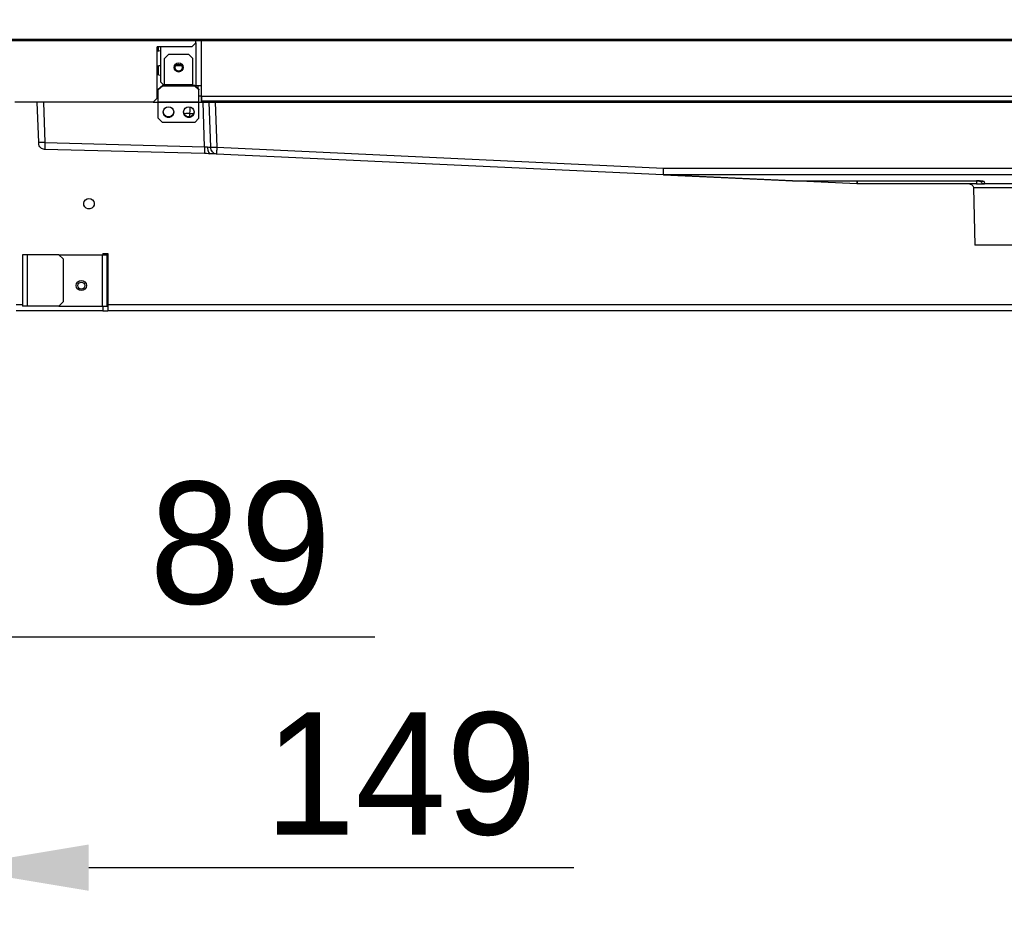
# Model space of a CAD drawing. Header units: millimetres. Extents: x 0 to 39025, y -31299 to 8400.
# Tile 179 of 209: x 14907 to 15391, y 1503 to 1940. Entities that reach past the tile are written whole.
import ezdxf

# ---------------------------------------------------------------- set-up
doc = ezdxf.new("R2010")
doc.units = ezdxf.units.MM
doc.header["$PDSIZE"] = -1
doc.layers.add('DIMENZIJE', color=4, linetype='Continuous')
doc.styles.add('SLDTEXTSTYLE6', font='txt')
doc.dimstyles.new('SLDDIMSTYLE0', dxfattribs={"dimtxt": 3, "dimasz": 3.414889, "dimexe": 0, "dimexo": 0.0625, "dimgap": 0.75, "dimtad": 1, "dimdec": 0, "dimlfac": 20, "dimrnd": 1e-09, "dimzin": 12, "dimdsep": 46, "dimtxsty": 'SLDTEXTSTYLE6', "dimsah": 1, "dimcen": 0.09, "dimadec": 0, "dimazin": 3, "dimtfac": 1, "dimtdec": 0, "dimtofl": 0, "dimtmove": 0, "dimatfit": 3, "dimfxl": 1, "dimfrac": 2, "dimtolj": 1, "dimtzin": 12, "dimarcsym": 0})

# ---------------------------------------------------------------- blocks, each defined once
blk = doc.blocks.new('*U96')
at = {"lineweight": 25}
for points in [[(179.2, 149.07), (179.2, 149.07), (1142.79, 149.07), (1142.79, 149.07)], [(179.2, 148.41), (179.2, 148.41), (1142.79, 148.41), (1142.79, 148.41)], [(268, 145.21), (268, 145.21), (270, 147.22), (270, 147.22)], [(270, 147.22), (270, 147.22), (270, 148.41), (270, 148.41)], [(270, 147.22), (270, 147.22), (270, 126.11), (270, 126.11)], [(272.5, 148.41), (272.5, 148.41), (272.5, 126.11), (272.5, 126.11)], [(268, 145.21), (268, 145.21), (251, 145.21), (251, 145.21)], [(251, 120.08), (251, 120.08), (251, 145.21), (251, 145.21)], [(252.5, 143.23), (252.5, 143.23), (251, 142.98), (251, 142.98)], [(251.38, 145.21), (251.38, 145.21), (251.38, 143.04), (251.38, 143.04)], [(252.5, 145.21), (252.5, 145.21), (252.5, 128.12), (252.5, 128.12)], [(256.5, 141.51), (256.5, 141.51), (254.5, 139.5), (254.5, 139.5)], [(266.5, 141.51), (266.5, 141.51), (256.5, 141.51), (256.5, 141.51)], [(268.5, 139.5), (268.5, 139.5), (266.5, 141.51), (266.5, 141.51)], [(251.38, 135.87), (251.38, 135.87), (251.38, 131.43), (251.38, 131.43)], [(254.5, 126.58), (254.5, 126.58), (254.5, 139.5), (254.5, 139.5)], [(260.17, 136.11), (260.17, 136.11), (262.83, 136.11), (262.83, 136.11)], [(268.5, 126.58), (268.5, 126.58), (268.5, 139.5), (268.5, 139.5)], [(251.5, 124.42), (251.5, 124.42), (253.5, 126.3), (253.5, 126.3)], [(253.5, 125.93), (253.5, 125.93), (251.5, 124.06), (251.5, 124.06)], [(252.5, 128.12), (252.5, 128.12), (254.31, 126.3), (254.31, 126.3)], [(253.5, 126.3), (253.5, 126.3), (253.5, 125.93), (253.5, 125.93)], [(254.5, 126.3), (254.5, 126.3), (253.5, 126.3), (253.5, 126.3)], [(254.5, 125.93), (254.5, 125.93), (253.5, 125.93), (253.5, 125.93)], [(268.5, 126.58), (268.5, 126.58), (254.5, 126.58), (254.5, 126.58)], [(268.5, 125.93), (268.5, 125.93), (254.5, 125.93), (254.5, 125.93)], [(269.5, 126.3), (269.5, 126.3), (268.5, 126.3), (268.5, 126.3)], [(269.5, 125.93), (269.5, 125.93), (268.5, 125.93), (268.5, 125.93)], [(269.5, 125.93), (269.5, 125.93), (269.5, 126.3), (269.5, 126.3)], [(269.5, 126.3), (269.5, 126.3), (271.5, 124.42), (271.5, 124.42)], [(271.5, 124.06), (271.5, 124.06), (269.5, 125.93), (269.5, 125.93)], [(269.69, 126.11), (269.69, 126.11), (270, 126.11), (270, 126.11)], [(271, 126.11), (271, 126.11), (271, 124.89), (271, 124.89)], [(272.5, 126.11), (272.5, 126.11), (272.5, 121.08), (272.5, 121.08)], [(251, 124.32), (251, 124.32), (251.46, 124.23), (251.46, 124.23)], [(251.5, 124.06), (251.5, 124.06), (251.5, 124.42), (251.5, 124.42)], [(251.5, 118.13), (251.5, 118.13), (251.5, 124.06), (251.5, 124.06)], [(271.5, 124.42), (271.5, 124.42), (271.5, 124.06), (271.5, 124.06)], [(271.5, 118.13), (271.5, 118.13), (271.5, 124.06), (271.5, 124.06)], [(272.5, 121.08), (272.5, 121.08), (271.5, 121.08), (271.5, 121.08)], [(272.5, 121.08), (272.5, 121.08), (272.5, 118.07), (272.5, 118.07)], [(272.5, 121.08), (272.5, 121.08), (821.5, 121.08), (821.5, 121.08)], [(272.8, 121.08), (272.8, 121.08), (272.8, 118.57), (272.8, 118.57)], [(249, 118.07), (249, 118.07), (181, 118.07), (181, 118.07)], [(192.69, 98.25), (192.69, 98.25), (192, 118.07), (192, 118.07)], [(195, 118.07), (195, 118.07), (195.69, 98.25), (195.69, 98.25)], [(249, 118.07), (249, 118.07), (251, 120.08), (251, 120.08)], [(249, 118.07), (249, 118.07), (251.5, 118.07), (251.5, 118.07)], [(251.5, 120.08), (251.5, 120.08), (251, 120.08), (251, 120.08)], [(271.5, 118.13), (271.5, 118.13), (251.5, 118.13), (251.5, 118.13)], [(271.5, 117.87), (271.5, 117.87), (251.5, 117.87), (251.5, 117.87)], [(251.5, 110.13), (251.5, 110.13), (251.5, 117.87), (251.5, 117.87)], [(271.5, 118.07), (271.5, 118.07), (273.5, 118.07), (273.5, 118.07)], [(271.5, 110.13), (271.5, 110.13), (271.5, 117.87), (271.5, 117.87)], [(272.8, 120.08), (272.8, 120.08), (272.5, 120.08), (272.5, 120.08)], [(650.86, 118.09), (650.86, 118.09), (272.5, 118.09), (272.5, 118.09)], [(821.5, 118.57), (821.5, 118.57), (272.8, 118.57), (272.8, 118.57)], [(274.26, 96.19), (274.26, 96.19), (273.5, 118.07), (273.5, 118.07)], [(277.27, 95.92), (277.27, 95.92), (276.5, 118.07), (276.5, 118.07)], [(279.51, 118.07), (279.51, 118.07), (280.27, 95.96), (280.27, 95.96)], [(279.51, 118.07), (279.51, 118.07), (821.5, 118.07), (821.5, 118.07)], [(358.79, 118.09), (358.79, 118.09), (358.9, 118.09), (358.9, 118.09)], [(358.79, 118.09), (358.79, 118.09), (358.79, 118.09), (358.79, 118.09)], [(359.01, 118.07), (359.01, 118.07), (359.02, 118.08), (359.02, 118.08)], [(359.02, 118.07), (359.02, 118.07), (359.02, 118.08), (359.02, 118.08)], [(359.34, 118.07), (359.34, 118.07), (359.02, 118.08), (359.02, 118.08)], [(650.86, 118.09), (650.86, 118.09), (651.24, 118.07), (651.24, 118.07)], [(650.87, 118.07), (650.87, 118.07), (650.86, 118.09), (650.86, 118.09)], [(266.91, 112.47), (266.91, 112.47), (266.76, 110.82), (266.76, 110.82)], [(266.91, 112.47), (266.91, 112.47), (268.92, 112.47), (268.92, 112.47)], [(251.5, 110.13), (251.5, 110.13), (253.5, 108.13), (253.5, 108.13)], [(269.5, 108.13), (269.5, 108.13), (253.5, 108.13), (253.5, 108.13)], [(269.5, 108.13), (269.5, 108.13), (271.5, 110.13), (271.5, 110.13)], [(195.69, 98.25), (195.69, 98.25), (274.26, 96.19), (274.26, 96.19)], [(274.17, 92.79), (274.17, 92.79), (195.62, 94.86), (195.62, 94.86)], [(499.76, 82.32), (499.76, 82.32), (280.11, 92.57), (280.11, 92.57)], [(280.27, 95.96), (280.27, 95.96), (499.92, 85.7), (499.92, 85.7)], [(563.23, 79.35), (563.23, 79.35), (499.76, 82.32), (499.76, 82.32)], [(499.92, 85.7), (499.92, 85.7), (847.77, 85.7), (847.77, 85.7)], [(847.77, 82.32), (847.77, 82.32), (499.92, 82.32), (499.92, 82.32)], [(499.92, 82.32), (499.92, 82.32), (563.64, 79.35), (563.64, 79.35)], [(594.92, 77.87), (594.92, 77.87), (563.23, 79.35), (563.23, 79.35)], [(563.64, 79.35), (563.64, 79.35), (653.68, 79.35), (653.68, 79.35)], [(563.64, 79.35), (563.64, 79.35), (563.64, 79.34), (563.64, 79.34)], [(563.64, 79.34), (563.64, 79.34), (653.68, 79.34), (653.68, 79.34)], [(653.75, 77.86), (653.75, 77.86), (595.08, 77.86), (595.08, 77.86)], [(653.68, 79.35), (653.68, 79.35), (653.68, 79.34), (653.68, 79.34)], [(657.58, 79), (657.58, 79), (657.74, 77.86), (657.74, 77.86)], [(682.26, 77.86), (682.26, 77.86), (657.74, 77.86), (657.74, 77.86)], [(652.25, 75.91), (652.25, 75.91), (652.99, 47.71), (652.99, 47.71)], [(224.15, 43.69), (224.15, 43.69), (226.65, 43.69), (226.65, 43.69)], [(224.15, 43.69), (224.15, 43.69), (224.15, 42.99), (224.15, 42.99)], [(224.65, 42.99), (224.65, 42.99), (224.65, 43.69), (224.65, 43.69)], [(226.15, 43.69), (226.15, 43.69), (226.15, 42.99), (226.15, 42.99)], [(226.65, 43.69), (226.65, 43.69), (226.65, 18.36), (226.65, 18.36)], [(184.65, 42.99), (184.65, 42.99), (184.65, 17.86), (184.65, 17.86)], [(186.95, 42.99), (186.95, 42.99), (186.95, 17.86), (186.95, 17.86)], [(202.65, 42.99), (202.65, 42.99), (186.95, 42.99), (186.95, 42.99)], [(204.65, 40.98), (204.65, 40.98), (202.65, 42.99), (202.65, 42.99)], [(202.65, 42.99), (202.65, 42.99), (223.85, 42.99), (223.85, 42.99)], [(204.65, 40.98), (204.65, 40.98), (204.65, 19.87), (204.65, 19.87)], [(223.85, 42.99), (223.85, 42.99), (223.85, 17.86), (223.85, 17.86)], [(226.15, 42.99), (226.15, 42.99), (226.15, 17.86), (226.15, 17.86)], [(226.15, 37.66), (226.15, 37.66), (226.65, 37.66), (226.65, 37.66)], [(226.15, 37.66), (226.15, 37.66), (226.65, 37.66), (226.65, 37.66)], [(202.65, 17.86), (202.65, 17.86), (204.65, 19.87), (204.65, 19.87)], [(184.65, 18.36), (184.65, 18.36), (181.65, 18.36), (181.65, 18.36)], [(224.15, 15.55), (224.15, 15.55), (181.65, 15.55), (181.65, 15.55)], [(202.65, 17.86), (202.65, 17.86), (186.95, 17.86), (186.95, 17.86)], [(202.65, 17.86), (202.65, 17.86), (223.85, 17.86), (223.85, 17.86)], [(226.65, 17.56), (226.65, 17.56), (224.15, 17.56), (224.15, 17.56)], [(224.15, 15.55), (224.15, 15.55), (226.65, 15.55), (226.65, 15.55)], [(224.65, 17.56), (224.65, 17.56), (224.65, 17.86), (224.65, 17.86)], [(226.15, 17.86), (226.15, 17.86), (226.15, 17.56), (226.15, 17.56)], [(1105.6, 18.36), (1105.6, 18.36), (226.65, 18.36), (226.65, 18.36)], [(1105.64, 15.55), (1105.64, 15.55), (226.65, 15.55), (226.65, 15.55)]]:
    blk.add_open_spline(points, degree=3, dxfattribs=at)
for points, knots in [([(251, 135.77), (251, 135.77), (251.98, 136.02), (251.98, 136.02), (251.98, 136.02), (252.5, 136.1), (252.5, 136.1)], [0, 0, 0, 0, 1, 1, 1, 2, 2, 2, 2]), ([(261.5, 137.42), (261.5, 137.42), (260.64, 137.25), (260.64, 137.25), (260.64, 137.25), (259.91, 136.76), (259.91, 136.76), (259.91, 136.76), (259.42, 136.02), (259.42, 136.02), (259.42, 136.02), (259.25, 135.16), (259.25, 135.16), (259.25, 135.16), (259.42, 134.3), (259.42, 134.3), (259.42, 134.3), (259.91, 133.56), (259.91, 133.56), (259.91, 133.56), (260.64, 133.07), (260.64, 133.07), (260.64, 133.07), (261.5, 132.9), (261.5, 132.9), (261.5, 132.9), (262.36, 133.07), (262.36, 133.07), (262.36, 133.07), (263.09, 133.56), (263.09, 133.56), (263.09, 133.56), (263.58, 134.3), (263.58, 134.3), (263.58, 134.3), (263.75, 135.16), (263.75, 135.16), (263.75, 135.16), (263.58, 136.02), (263.58, 136.02), (263.58, 136.02), (263.09, 136.76), (263.09, 136.76), (263.09, 136.76), (262.36, 137.25), (262.36, 137.25), (262.36, 137.25), (261.5, 137.42), (261.5, 137.42)], [0, 0, 0, 0, 1, 1, 1, 2, 2, 2, 3, 3, 3, 4, 4, 4, 5, 5, 5, 6, 6, 6, 7, 7, 7, 8, 8, 8, 9, 9, 9, 10, 10, 10, 11, 11, 11, 12, 12, 12, 13, 13, 13, 14, 14, 14, 15, 15, 15, 16, 16, 16, 16]), ([(263.2, 135.05), (263.2, 135.05), (263.07, 135.7), (263.07, 135.7), (263.07, 135.7), (262.7, 136.25), (262.7, 136.25), (262.7, 136.25), (262.15, 136.63), (262.15, 136.63), (262.15, 136.63), (261.5, 136.76), (261.5, 136.76), (261.5, 136.76), (260.85, 136.63), (260.85, 136.63), (260.85, 136.63), (260.3, 136.25), (260.3, 136.25), (260.3, 136.25), (259.93, 135.7), (259.93, 135.7), (259.93, 135.7), (259.8, 135.05), (259.8, 135.05), (259.8, 135.05), (259.93, 134.39), (259.93, 134.39), (259.93, 134.39), (260.3, 133.84), (260.3, 133.84), (260.3, 133.84), (260.85, 133.47), (260.85, 133.47), (260.85, 133.47), (261.5, 133.34), (261.5, 133.34), (261.5, 133.34), (262.15, 133.47), (262.15, 133.47), (262.15, 133.47), (262.7, 133.84), (262.7, 133.84), (262.7, 133.84), (263.07, 134.39), (263.07, 134.39), (263.07, 134.39), (263.2, 135.05), (263.2, 135.05)], [0, 0, 0, 0, 1, 1, 1, 2, 2, 2, 3, 3, 3, 4, 4, 4, 5, 5, 5, 6, 6, 6, 7, 7, 7, 8, 8, 8, 9, 9, 9, 10, 10, 10, 11, 11, 11, 12, 12, 12, 13, 13, 13, 14, 14, 14, 15, 15, 15, 16, 16, 16, 16]), ([(252.5, 131.2), (252.5, 131.2), (251.79, 131.32), (251.79, 131.32), (251.79, 131.32), (251, 131.53), (251, 131.53)], [0, 0, 0, 0, 1, 1, 1, 2, 2, 2, 2]), ([(254.5, 125.93), (254.5, 125.93), (254.5, 126.01), (254.5, 126.01), (254.5, 126.01), (254.5, 126.09), (254.5, 126.09), (254.5, 126.09), (254.5, 126.17), (254.5, 126.17), (254.5, 126.17), (254.5, 126.25), (254.5, 126.25), (254.5, 126.25), (254.5, 126.34), (254.5, 126.34), (254.5, 126.34), (254.5, 126.42), (254.5, 126.42), (254.5, 126.42), (254.5, 126.5), (254.5, 126.5), (254.5, 126.5), (254.5, 126.58), (254.5, 126.58)], [0, 0, 0, 0, 1, 1, 1, 2, 2, 2, 3, 3, 3, 4, 4, 4, 5, 5, 5, 6, 6, 6, 7, 7, 7, 8, 8, 8, 8]), ([(268.5, 125.93), (268.5, 125.93), (268.5, 126.01), (268.5, 126.01), (268.5, 126.01), (268.5, 126.09), (268.5, 126.09), (268.5, 126.09), (268.5, 126.17), (268.5, 126.17), (268.5, 126.17), (268.5, 126.25), (268.5, 126.25), (268.5, 126.25), (268.5, 126.34), (268.5, 126.34), (268.5, 126.34), (268.5, 126.42), (268.5, 126.42), (268.5, 126.42), (268.5, 126.5), (268.5, 126.5), (268.5, 126.5), (268.5, 126.58), (268.5, 126.58)], [0, 0, 0, 0, 1, 1, 1, 2, 2, 2, 3, 3, 3, 4, 4, 4, 5, 5, 5, 6, 6, 6, 7, 7, 7, 8, 8, 8, 8]), ([(272.5, 126.11), (272.5, 126.11), (272.45, 126.11), (272.45, 126.11), (272.45, 126.11), (272.31, 126.11), (272.31, 126.11), (272.31, 126.11), (272.08, 126.11), (272.08, 126.11), (272.08, 126.11), (271.76, 126.11), (271.76, 126.11), (271.76, 126.11), (271.39, 126.11), (271.39, 126.11), (271.39, 126.11), (270.95, 126.11), (270.95, 126.11), (270.95, 126.11), (270.48, 126.11), (270.48, 126.11), (270.48, 126.11), (270, 126.11), (270, 126.11)], [0, 0, 0, 0, 1, 1, 1, 2, 2, 2, 3, 3, 3, 4, 4, 4, 5, 5, 5, 6, 6, 6, 7, 7, 7, 8, 8, 8, 8]), ([(251.5, 117.87), (251.5, 117.87), (251.5, 117.9), (251.5, 117.9), (251.5, 117.9), (251.5, 117.94), (251.5, 117.94), (251.5, 117.94), (251.5, 117.97), (251.5, 117.97), (251.5, 117.97), (251.5, 118), (251.5, 118), (251.5, 118), (251.5, 118.03), (251.5, 118.03), (251.5, 118.03), (251.5, 118.06), (251.5, 118.06), (251.5, 118.06), (251.5, 118.09), (251.5, 118.09), (251.5, 118.09), (251.5, 118.13), (251.5, 118.13)], [0, 0, 0, 0, 1, 1, 1, 2, 2, 2, 3, 3, 3, 4, 4, 4, 5, 5, 5, 6, 6, 6, 7, 7, 7, 8, 8, 8, 8]), ([(271.5, 117.87), (271.5, 117.87), (271.5, 117.9), (271.5, 117.9), (271.5, 117.9), (271.5, 117.94), (271.5, 117.94), (271.5, 117.94), (271.5, 117.97), (271.5, 117.97), (271.5, 117.97), (271.5, 118), (271.5, 118), (271.5, 118), (271.5, 118.03), (271.5, 118.03), (271.5, 118.03), (271.5, 118.06), (271.5, 118.06), (271.5, 118.06), (271.5, 118.09), (271.5, 118.09), (271.5, 118.09), (271.5, 118.13), (271.5, 118.13)], [0, 0, 0, 0, 1, 1, 1, 2, 2, 2, 3, 3, 3, 4, 4, 4, 5, 5, 5, 6, 6, 6, 7, 7, 7, 8, 8, 8, 8]), ([(273.5, 118.07), (273.5, 118.07), (274.22, 118.07), (274.22, 118.07), (274.22, 118.07), (274.9, 118.07), (274.9, 118.07), (274.9, 118.07), (275.53, 118.07), (275.53, 118.07), (275.53, 118.07), (276.07, 118.07), (276.07, 118.07), (276.07, 118.07), (276.5, 118.07), (276.5, 118.07)], [0, 0, 0, 0, 1, 1, 1, 2, 2, 2, 3, 3, 3, 4, 4, 4, 5, 5, 5, 5]), ([(276.5, 118.07), (276.5, 118.07), (276.93, 118.07), (276.93, 118.07), (276.93, 118.07), (277.47, 118.07), (277.47, 118.07), (277.47, 118.07), (278.1, 118.07), (278.1, 118.07), (278.1, 118.07), (278.79, 118.07), (278.79, 118.07), (278.79, 118.07), (279.51, 118.07), (279.51, 118.07)], [0, 0, 0, 0, 1, 1, 1, 2, 2, 2, 3, 3, 3, 4, 4, 4, 5, 5, 5, 5]), ([(259.1, 113.29), (259.1, 113.29), (259, 112.71), (259, 112.71), (259, 112.71), (258.57, 111.85), (258.57, 111.85), (258.57, 111.85), (257.87, 111.21), (257.87, 111.21), (257.87, 111.21), (256.97, 110.86), (256.97, 110.86), (256.97, 110.86), (256.02, 110.86), (256.02, 110.86), (256.02, 110.86), (255.13, 111.21), (255.13, 111.21), (255.13, 111.21), (254.42, 111.85), (254.42, 111.85), (254.42, 111.85), (254, 112.71), (254, 112.71), (254, 112.71), (253.9, 113.29), (253.9, 113.29)], [0, 0, 0, 0, 1, 1, 1, 2, 2, 2, 3, 3, 3, 4, 4, 4, 5, 5, 5, 6, 6, 6, 7, 7, 7, 8, 8, 8, 9, 9, 9, 9]), ([(259.1, 113.22), (259.1, 113.22), (259, 112.59), (259, 112.59), (259, 112.59), (258.57, 111.73), (258.57, 111.73), (258.57, 111.73), (257.87, 111.08), (257.87, 111.08), (257.87, 111.08), (256.97, 110.73), (256.97, 110.73), (256.97, 110.73), (256.02, 110.73), (256.02, 110.73), (256.02, 110.73), (255.13, 111.08), (255.13, 111.08), (255.13, 111.08), (254.42, 111.73), (254.42, 111.73), (254.42, 111.73), (254, 112.59), (254, 112.59), (254, 112.59), (253.9, 113.22), (253.9, 113.22)], [0, 0, 0, 0, 1, 1, 1, 2, 2, 2, 3, 3, 3, 4, 4, 4, 5, 5, 5, 6, 6, 6, 7, 7, 7, 8, 8, 8, 9, 9, 9, 9]), ([(253.9, 113.18), (253.9, 113.18), (254, 112.47), (254, 112.47), (254, 112.47), (254.42, 111.61), (254.42, 111.61), (254.42, 111.61), (255.13, 110.96), (255.13, 110.96), (255.13, 110.96), (256.02, 110.62), (256.02, 110.62), (256.02, 110.62), (256.97, 110.62), (256.97, 110.62), (256.97, 110.62), (257.87, 110.96), (257.87, 110.96), (257.87, 110.96), (258.57, 111.61), (258.57, 111.61), (258.57, 111.61), (259, 112.47), (259, 112.47), (259, 112.47), (259.1, 113.18), (259.1, 113.18)], [0, 0, 0, 0, 1, 1, 1, 2, 2, 2, 3, 3, 3, 4, 4, 4, 5, 5, 5, 6, 6, 6, 7, 7, 7, 8, 8, 8, 9, 9, 9, 9]), ([(256.5, 115.76), (256.5, 115.76), (255.56, 115.58), (255.56, 115.58), (255.56, 115.58), (254.75, 115.08), (254.75, 115.08), (254.75, 115.08), (254.17, 114.31), (254.17, 114.31), (254.17, 114.31), (253.91, 113.39), (253.91, 113.39), (253.91, 113.39), (254, 112.44), (254, 112.44), (254, 112.44), (254.42, 111.57), (254.42, 111.57), (254.42, 111.57), (255.13, 110.93), (255.13, 110.93), (255.13, 110.93), (256.02, 110.58), (256.02, 110.58), (256.02, 110.58), (256.97, 110.58), (256.97, 110.58), (256.97, 110.58), (257.87, 110.93), (257.87, 110.93), (257.87, 110.93), (258.57, 111.57), (258.57, 111.57), (258.57, 111.57), (259, 112.44), (259, 112.44), (259, 112.44), (259.09, 113.39), (259.09, 113.39), (259.09, 113.39), (258.83, 114.31), (258.83, 114.31), (258.83, 114.31), (258.25, 115.08), (258.25, 115.08), (258.25, 115.08), (257.44, 115.58), (257.44, 115.58), (257.44, 115.58), (256.5, 115.76), (256.5, 115.76)], [0, 0, 0, 0, 1, 1, 1, 2, 2, 2, 3, 3, 3, 4, 4, 4, 5, 5, 5, 6, 6, 6, 7, 7, 7, 8, 8, 8, 9, 9, 9, 10, 10, 10, 11, 11, 11, 12, 12, 12, 13, 13, 13, 14, 14, 14, 15, 15, 15, 16, 16, 16, 17, 17, 17, 17]), ([(269.1, 113.29), (269.1, 113.29), (269, 112.71), (269, 112.71), (269, 112.71), (268.57, 111.85), (268.57, 111.85), (268.57, 111.85), (267.87, 111.21), (267.87, 111.21), (267.87, 111.21), (266.98, 110.86), (266.98, 110.86), (266.98, 110.86), (266.02, 110.86), (266.02, 110.86), (266.02, 110.86), (265.13, 111.21), (265.13, 111.21), (265.13, 111.21), (264.42, 111.85), (264.42, 111.85), (264.42, 111.85), (264, 112.71), (264, 112.71), (264, 112.71), (263.9, 113.29), (263.9, 113.29)], [0, 0, 0, 0, 1, 1, 1, 2, 2, 2, 3, 3, 3, 4, 4, 4, 5, 5, 5, 6, 6, 6, 7, 7, 7, 8, 8, 8, 9, 9, 9, 9]), ([(269.1, 113.22), (269.1, 113.22), (269, 112.59), (269, 112.59), (269, 112.59), (268.57, 111.73), (268.57, 111.73), (268.57, 111.73), (267.87, 111.08), (267.87, 111.08), (267.87, 111.08), (266.98, 110.73), (266.98, 110.73), (266.98, 110.73), (266.02, 110.73), (266.02, 110.73), (266.02, 110.73), (265.13, 111.08), (265.13, 111.08), (265.13, 111.08), (264.42, 111.73), (264.42, 111.73), (264.42, 111.73), (264, 112.59), (264, 112.59), (264, 112.59), (263.9, 113.22), (263.9, 113.22)], [0, 0, 0, 0, 1, 1, 1, 2, 2, 2, 3, 3, 3, 4, 4, 4, 5, 5, 5, 6, 6, 6, 7, 7, 7, 8, 8, 8, 9, 9, 9, 9]), ([(263.9, 113.18), (263.9, 113.18), (264, 112.47), (264, 112.47), (264, 112.47), (264.42, 111.61), (264.42, 111.61), (264.42, 111.61), (265.13, 110.96), (265.13, 110.96), (265.13, 110.96), (266.02, 110.62), (266.02, 110.62), (266.02, 110.62), (266.98, 110.62), (266.98, 110.62), (266.98, 110.62), (267.87, 110.96), (267.87, 110.96), (267.87, 110.96), (268.57, 111.61), (268.57, 111.61), (268.57, 111.61), (269, 112.47), (269, 112.47), (269, 112.47), (269.1, 113.18), (269.1, 113.18)], [0, 0, 0, 0, 1, 1, 1, 2, 2, 2, 3, 3, 3, 4, 4, 4, 5, 5, 5, 6, 6, 6, 7, 7, 7, 8, 8, 8, 9, 9, 9, 9]), ([(266.5, 115.76), (266.5, 115.76), (265.56, 115.58), (265.56, 115.58), (265.56, 115.58), (264.75, 115.08), (264.75, 115.08), (264.75, 115.08), (264.17, 114.31), (264.17, 114.31), (264.17, 114.31), (263.91, 113.39), (263.91, 113.39), (263.91, 113.39), (264, 112.44), (264, 112.44), (264, 112.44), (264.42, 111.57), (264.42, 111.57), (264.42, 111.57), (265.13, 110.93), (265.13, 110.93), (265.13, 110.93), (266.02, 110.58), (266.02, 110.58), (266.02, 110.58), (266.98, 110.58), (266.98, 110.58), (266.98, 110.58), (267.87, 110.93), (267.87, 110.93), (267.87, 110.93), (268.57, 111.57), (268.57, 111.57), (268.57, 111.57), (269, 112.44), (269, 112.44), (269, 112.44), (269.09, 113.39), (269.09, 113.39), (269.09, 113.39), (268.83, 114.31), (268.83, 114.31), (268.83, 114.31), (268.25, 115.08), (268.25, 115.08), (268.25, 115.08), (267.44, 115.58), (267.44, 115.58), (267.44, 115.58), (266.5, 115.76), (266.5, 115.76)], [0, 0, 0, 0, 1, 1, 1, 2, 2, 2, 3, 3, 3, 4, 4, 4, 5, 5, 5, 6, 6, 6, 7, 7, 7, 8, 8, 8, 9, 9, 9, 10, 10, 10, 11, 11, 11, 12, 12, 12, 13, 13, 13, 14, 14, 14, 15, 15, 15, 16, 16, 16, 17, 17, 17, 17]), ([(266.91, 112.47), (266.91, 112.47), (266.24, 112.5), (266.24, 112.5), (266.24, 112.5), (265.59, 112.48), (265.59, 112.48), (265.59, 112.48), (265, 112.42), (265, 112.42), (265, 112.42), (264.48, 112.32), (264.48, 112.32), (264.48, 112.32), (264.19, 112.23), (264.19, 112.23)], [0, 0, 0, 0, 1, 1, 1, 2, 2, 2, 3, 3, 3, 4, 4, 4, 5, 5, 5, 5]), ([(267.07, 115.7), (267.07, 115.7), (267.04, 115.12), (267.04, 115.12), (267.04, 115.12), (266.98, 113.86), (266.98, 113.86), (266.98, 113.86), (266.91, 112.47), (266.91, 112.47)], [0, 0, 0, 0, 1, 1, 1, 2, 2, 2, 3, 3, 3, 3]), ([(195.69, 98.25), (195.69, 98.25), (195.1, 98.23), (195.1, 98.23), (195.1, 98.23), (194.54, 98.22), (194.54, 98.22), (194.54, 98.22), (194.02, 98.21), (194.02, 98.21), (194.02, 98.21), (193.56, 98.21), (193.56, 98.21), (193.56, 98.21), (193.19, 98.21), (193.19, 98.21), (193.19, 98.21), (192.92, 98.22), (192.92, 98.22), (192.92, 98.22), (192.74, 98.23), (192.74, 98.23), (192.74, 98.23), (192.69, 98.25), (192.69, 98.25)], [0, 0, 0, 0, 1, 1, 1, 2, 2, 2, 3, 3, 3, 4, 4, 4, 5, 5, 5, 6, 6, 6, 7, 7, 7, 8, 8, 8, 8]), ([(192.7, 97.77), (192.7, 97.77), (192.7, 97.78), (192.7, 97.78), (192.7, 97.78), (192.7, 97.8), (192.7, 97.8), (192.7, 97.8), (192.7, 97.85), (192.7, 97.85), (192.7, 97.85), (192.7, 97.91), (192.7, 97.91), (192.7, 97.91), (192.7, 97.98), (192.7, 97.98), (192.7, 97.98), (192.7, 98.06), (192.7, 98.06), (192.7, 98.06), (192.69, 98.15), (192.69, 98.15), (192.69, 98.15), (192.69, 98.25), (192.69, 98.25)], [0, 0, 0, 0, 1, 1, 1, 2, 2, 2, 3, 3, 3, 4, 4, 4, 5, 5, 5, 6, 6, 6, 7, 7, 7, 8, 8, 8, 8]), ([(195.62, 94.86), (195.62, 94.86), (195.06, 94.93), (195.06, 94.93), (195.06, 94.93), (194.52, 95.1), (194.52, 95.1), (194.52, 95.1), (194.03, 95.37), (194.03, 95.37), (194.03, 95.37), (193.59, 95.73), (193.59, 95.73), (193.59, 95.73), (193.23, 96.17), (193.23, 96.17), (193.23, 96.17), (192.96, 96.67), (192.96, 96.67), (192.96, 96.67), (192.78, 97.2), (192.78, 97.2), (192.78, 97.2), (192.7, 97.77), (192.7, 97.77)], [0, 0, 0, 0, 1, 1, 1, 2, 2, 2, 3, 3, 3, 4, 4, 4, 5, 5, 5, 6, 6, 6, 7, 7, 7, 8, 8, 8, 8]), ([(195.69, 98.25), (195.69, 98.25), (195.68, 97.59), (195.68, 97.59), (195.68, 97.59), (195.66, 96.94), (195.66, 96.94), (195.66, 96.94), (195.65, 96.36), (195.65, 96.36), (195.65, 96.36), (195.64, 95.85), (195.64, 95.85), (195.64, 95.85), (195.63, 95.43), (195.63, 95.43), (195.63, 95.43), (195.63, 95.11), (195.63, 95.11), (195.63, 95.11), (195.63, 94.92), (195.63, 94.92), (195.63, 94.92), (195.62, 94.86), (195.62, 94.86)], [0, 0, 0, 0, 1, 1, 1, 2, 2, 2, 3, 3, 3, 4, 4, 4, 5, 5, 5, 6, 6, 6, 7, 7, 7, 8, 8, 8, 8]), ([(274.26, 96.19), (274.26, 96.19), (274.25, 95.52), (274.25, 95.52), (274.25, 95.52), (274.23, 94.88), (274.23, 94.88), (274.23, 94.88), (274.21, 94.29), (274.21, 94.29), (274.21, 94.29), (274.2, 93.78), (274.2, 93.78), (274.2, 93.78), (274.19, 93.36), (274.19, 93.36), (274.19, 93.36), (274.18, 93.05), (274.18, 93.05), (274.18, 93.05), (274.17, 92.86), (274.17, 92.86), (274.17, 92.86), (274.17, 92.79), (274.17, 92.79)], [0, 0, 0, 0, 1, 1, 1, 2, 2, 2, 3, 3, 3, 4, 4, 4, 5, 5, 5, 6, 6, 6, 7, 7, 7, 8, 8, 8, 8]), ([(277, 92.71), (277, 92.71), (276.09, 92.74), (276.09, 92.74), (276.09, 92.74), (275.14, 92.77), (275.14, 92.77), (275.14, 92.77), (274.17, 92.79), (274.17, 92.79)], [0, 0, 0, 0, 1, 1, 1, 2, 2, 2, 3, 3, 3, 3]), ([(274.26, 96.19), (274.26, 96.19), (274.75, 96.14), (274.75, 96.14), (274.75, 96.14), (275.24, 96.1), (275.24, 96.1), (275.24, 96.1), (275.7, 96.07), (275.7, 96.07)], [0, 0, 0, 0, 1, 1, 1, 2, 2, 2, 3, 3, 3, 3]), ([(275.7, 96.07), (275.7, 96.07), (276.31, 96), (276.31, 96), (276.31, 96), (276.84, 95.95), (276.84, 95.95), (276.84, 95.95), (277.27, 95.92), (277.27, 95.92)], [0, 0, 0, 0, 1, 1, 1, 2, 2, 2, 3, 3, 3, 3]), ([(275.7, 96.07), (275.7, 96.07), (275.7, 96.01), (275.7, 96.01), (275.7, 96.01), (275.71, 95.53), (275.71, 95.53), (275.71, 95.53), (275.85, 94.43), (275.85, 94.43), (275.85, 94.43), (276.13, 93.53), (276.13, 93.53), (276.13, 93.53), (276.53, 92.94), (276.53, 92.94), (276.53, 92.94), (276.99, 92.71), (276.99, 92.71)], [0, 0, 0, 0, 1, 1, 1, 2, 2, 2, 3, 3, 3, 4, 4, 4, 5, 5, 5, 6, 6, 6, 6]), ([(280.11, 92.57), (280.11, 92.57), (279.27, 92.61), (279.27, 92.61), (279.27, 92.61), (278.21, 92.66), (278.21, 92.66), (278.21, 92.66), (276.99, 92.71), (276.99, 92.71)], [0, 0, 0, 0, 1, 1, 1, 2, 2, 2, 3, 3, 3, 3]), ([(277.27, 95.92), (277.27, 95.92), (277.53, 95.91), (277.53, 95.91), (277.53, 95.91), (277.83, 95.91), (277.83, 95.91), (277.83, 95.91), (278.17, 95.92), (278.17, 95.92), (278.17, 95.92), (278.55, 95.92), (278.55, 95.92), (278.55, 95.92), (278.96, 95.93), (278.96, 95.93), (278.96, 95.93), (279.38, 95.94), (279.38, 95.94), (279.38, 95.94), (279.82, 95.95), (279.82, 95.95), (279.82, 95.95), (280.27, 95.96), (280.27, 95.96)], [0, 0, 0, 0, 1, 1, 1, 2, 2, 2, 3, 3, 3, 4, 4, 4, 5, 5, 5, 6, 6, 6, 7, 7, 7, 8, 8, 8, 8]), ([(280.11, 92.57), (280.11, 92.57), (279.56, 92.66), (279.56, 92.66), (279.56, 92.66), (279.03, 92.86), (279.03, 92.86), (279.03, 92.86), (278.55, 93.18), (278.55, 93.18), (278.55, 93.18), (278.13, 93.59), (278.13, 93.59), (278.13, 93.59), (277.78, 94.09), (277.78, 94.09), (277.78, 94.09), (277.51, 94.66), (277.51, 94.66), (277.51, 94.66), (277.34, 95.27), (277.34, 95.27), (277.34, 95.27), (277.27, 95.92), (277.27, 95.92)], [0, 0, 0, 0, 1, 1, 1, 2, 2, 2, 3, 3, 3, 4, 4, 4, 5, 5, 5, 6, 6, 6, 7, 7, 7, 8, 8, 8, 8]), ([(280.27, 95.96), (280.27, 95.96), (280.24, 95.29), (280.24, 95.29), (280.24, 95.29), (280.21, 94.66), (280.21, 94.66), (280.21, 94.66), (280.18, 94.07), (280.18, 94.07), (280.18, 94.07), (280.16, 93.56), (280.16, 93.56), (280.16, 93.56), (280.14, 93.14), (280.14, 93.14), (280.14, 93.14), (280.12, 92.83), (280.12, 92.83), (280.12, 92.83), (280.11, 92.63), (280.11, 92.63), (280.11, 92.63), (280.11, 92.57), (280.11, 92.57)], [0, 0, 0, 0, 1, 1, 1, 2, 2, 2, 3, 3, 3, 4, 4, 4, 5, 5, 5, 6, 6, 6, 7, 7, 7, 8, 8, 8, 8]), ([(499.76, 82.32), (499.76, 82.32), (499.77, 82.38), (499.77, 82.38), (499.77, 82.38), (499.78, 82.57), (499.78, 82.57), (499.78, 82.57), (499.79, 82.88), (499.79, 82.88), (499.79, 82.88), (499.81, 83.3), (499.81, 83.3), (499.81, 83.3), (499.83, 83.81), (499.83, 83.81), (499.83, 83.81), (499.87, 84.4), (499.87, 84.4), (499.87, 84.4), (499.89, 85.04), (499.89, 85.04), (499.89, 85.04), (499.92, 85.7), (499.92, 85.7)], [0, 0, 0, 0, 1, 1, 1, 2, 2, 2, 3, 3, 3, 4, 4, 4, 5, 5, 5, 6, 6, 6, 7, 7, 7, 8, 8, 8, 8]), ([(499.92, 82.32), (499.92, 82.32), (499.9, 82.32), (499.9, 82.32), (499.9, 82.32), (499.88, 82.32), (499.88, 82.32), (499.88, 82.32), (499.87, 82.32), (499.87, 82.32), (499.87, 82.32), (499.85, 82.32), (499.85, 82.32), (499.85, 82.32), (499.82, 82.32), (499.82, 82.32), (499.82, 82.32), (499.8, 82.31), (499.8, 82.31), (499.8, 82.31), (499.78, 82.31), (499.78, 82.31), (499.78, 82.31), (499.76, 82.32), (499.76, 82.32)], [0, 0, 0, 0, 1, 1, 1, 2, 2, 2, 3, 3, 3, 4, 4, 4, 5, 5, 5, 6, 6, 6, 7, 7, 7, 8, 8, 8, 8]), ([(499.92, 82.32), (499.92, 82.32), (499.92, 82.44), (499.92, 82.44), (499.92, 82.44), (499.92, 82.66), (499.92, 82.66), (499.92, 82.66), (499.92, 82.99), (499.92, 82.99), (499.92, 82.99), (499.92, 83.41), (499.92, 83.41), (499.92, 83.41), (499.92, 83.91), (499.92, 83.91), (499.92, 83.91), (499.92, 84.47), (499.92, 84.47), (499.92, 84.47), (499.92, 85.08), (499.92, 85.08), (499.92, 85.08), (499.92, 85.7), (499.92, 85.7)], [0, 0, 0, 0, 1, 1, 1, 2, 2, 2, 3, 3, 3, 4, 4, 4, 5, 5, 5, 6, 6, 6, 7, 7, 7, 8, 8, 8, 8]), ([(563.23, 79.35), (563.23, 79.35), (563.37, 79.35), (563.37, 79.35), (563.37, 79.35), (563.5, 79.34), (563.5, 79.34), (563.5, 79.34), (563.64, 79.35), (563.64, 79.35)], [0, 0, 0, 0, 1, 1, 1, 2, 2, 2, 3, 3, 3, 3]), ([(594.99, 79.34), (594.99, 79.34), (594.99, 79.34), (594.99, 79.34), (594.99, 79.34), (594.97, 78.99), (594.97, 78.99), (594.97, 78.99), (594.96, 78.67), (594.96, 78.67), (594.96, 78.67), (594.95, 78.4), (594.95, 78.4), (594.95, 78.4), (594.94, 78.17), (594.94, 78.17), (594.94, 78.17), (594.93, 78.01), (594.93, 78.01), (594.93, 78.01), (594.92, 77.91), (594.92, 77.91), (594.92, 77.91), (594.92, 77.87), (594.92, 77.87)], [0, 0, 0, 0, 1, 1, 1, 2, 2, 2, 3, 3, 3, 4, 4, 4, 5, 5, 5, 6, 6, 6, 7, 7, 7, 8, 8, 8, 8]), ([(595.08, 77.86), (595.08, 77.86), (595, 77.87), (595, 77.87), (595, 77.87), (594.92, 77.87), (594.92, 77.87)], [0, 0, 0, 0, 1, 1, 1, 2, 2, 2, 2]), ([(595.08, 79.34), (595.08, 79.34), (595.08, 79.34), (595.08, 79.34), (595.08, 79.34), (595.08, 78.99), (595.08, 78.99), (595.08, 78.99), (595.08, 78.67), (595.08, 78.67), (595.08, 78.67), (595.08, 78.4), (595.08, 78.4), (595.08, 78.4), (595.08, 78.17), (595.08, 78.17), (595.08, 78.17), (595.08, 78), (595.08, 78), (595.08, 78), (595.08, 77.9), (595.08, 77.9), (595.08, 77.9), (595.08, 77.86), (595.08, 77.86)], [0, 0, 0, 0, 1, 1, 1, 2, 2, 2, 3, 3, 3, 4, 4, 4, 5, 5, 5, 6, 6, 6, 7, 7, 7, 8, 8, 8, 8]), ([(650.25, 77.86), (650.25, 77.86), (650.63, 77.83), (650.63, 77.83), (650.63, 77.83), (651, 77.72), (651, 77.72), (651, 77.72), (651.35, 77.54), (651.35, 77.54), (651.35, 77.54), (651.65, 77.3), (651.65, 77.3), (651.65, 77.3), (651.9, 77), (651.9, 77), (651.9, 77), (652.08, 76.66), (652.08, 76.66), (652.08, 76.66), (652.2, 76.3), (652.2, 76.3), (652.2, 76.3), (652.25, 75.91), (652.25, 75.91)], [0, 0, 0, 0, 1, 1, 1, 2, 2, 2, 3, 3, 3, 4, 4, 4, 5, 5, 5, 6, 6, 6, 7, 7, 7, 8, 8, 8, 8]), ([(657.58, 79), (657.58, 79), (657.49, 79.07), (657.49, 79.07), (657.49, 79.07), (657.27, 79.14), (657.27, 79.14), (657.27, 79.14), (656.91, 79.19), (656.91, 79.19), (656.91, 79.19), (656.43, 79.25), (656.43, 79.25), (656.43, 79.25), (655.84, 79.29), (655.84, 79.29), (655.84, 79.29), (655.17, 79.32), (655.17, 79.32), (655.17, 79.32), (654.45, 79.34), (654.45, 79.34), (654.45, 79.34), (653.68, 79.35), (653.68, 79.35)], [0, 0, 0, 0, 1, 1, 1, 2, 2, 2, 3, 3, 3, 4, 4, 4, 5, 5, 5, 6, 6, 6, 7, 7, 7, 8, 8, 8, 8]), ([(653.68, 79.34), (653.68, 79.34), (654.23, 79.34), (654.23, 79.34), (654.23, 79.34), (655.23, 79.31), (655.23, 79.31), (655.23, 79.31), (656.08, 79.26), (656.08, 79.26), (656.08, 79.26), (656.61, 79.21), (656.61, 79.21), (656.61, 79.21), (656.84, 79.17), (656.84, 79.17), (656.84, 79.17), (656.85, 79.17), (656.85, 79.17)], [0, 0, 0, 0, 1, 1, 1, 2, 2, 2, 3, 3, 3, 4, 4, 4, 5, 5, 5, 6, 6, 6, 6]), ([(653.75, 79.33), (653.75, 79.33), (653.75, 78.99), (653.75, 78.99), (653.75, 78.99), (653.75, 78.67), (653.75, 78.67), (653.75, 78.67), (653.75, 78.4), (653.75, 78.4), (653.75, 78.4), (653.75, 78.17), (653.75, 78.17), (653.75, 78.17), (653.75, 78), (653.75, 78), (653.75, 78), (653.75, 77.9), (653.75, 77.9), (653.75, 77.9), (653.75, 77.86), (653.75, 77.86)], [0, 0, 0, 0, 1, 1, 1, 2, 2, 2, 3, 3, 3, 4, 4, 4, 5, 5, 5, 6, 6, 6, 7, 7, 7, 7]), ([(653.75, 77.86), (653.75, 77.86), (654.53, 77.86), (654.53, 77.86), (654.53, 77.86), (655.28, 77.86), (655.28, 77.86), (655.28, 77.86), (655.97, 77.86), (655.97, 77.86), (655.97, 77.86), (656.57, 77.86), (656.57, 77.86), (656.57, 77.86), (657.07, 77.86), (657.07, 77.86), (657.07, 77.86), (657.44, 77.86), (657.44, 77.86), (657.44, 77.86), (657.66, 77.86), (657.66, 77.86), (657.66, 77.86), (657.74, 77.86), (657.74, 77.86)], [0, 0, 0, 0, 1, 1, 1, 2, 2, 2, 3, 3, 3, 4, 4, 4, 5, 5, 5, 6, 6, 6, 7, 7, 7, 8, 8, 8, 8]), ([(657.74, 77.86), (657.74, 77.86), (657.38, 77.9), (657.38, 77.9), (657.38, 77.9), (657.03, 77.99), (657.03, 77.99), (657.03, 77.99), (656.72, 78.15), (656.72, 78.15), (656.72, 78.15), (656.43, 78.36), (656.43, 78.36), (656.43, 78.36), (656.18, 78.62), (656.18, 78.62), (656.18, 78.62), (655.98, 78.92), (655.98, 78.92), (655.98, 78.92), (655.84, 79.25), (655.84, 79.25), (655.84, 79.25), (655.75, 79.6), (655.75, 79.6)], [0, 0, 0, 0, 1, 1, 1, 2, 2, 2, 3, 3, 3, 4, 4, 4, 5, 5, 5, 6, 6, 6, 7, 7, 7, 8, 8, 8, 8]), ([(657.58, 79), (657.58, 79), (657.22, 79.03), (657.22, 79.03), (657.22, 79.03), (656.92, 79.11), (656.92, 79.11)], [0, 0, 0, 0, 1, 1, 1, 2, 2, 2, 2]), ([(687.75, 75.91), (687.75, 75.91), (687.57, 75.91), (687.57, 75.91), (687.57, 75.91), (687.03, 75.91), (687.03, 75.91), (687.03, 75.91), (686.14, 75.91), (686.14, 75.91), (686.14, 75.91), (684.93, 75.91), (684.93, 75.91), (684.93, 75.91), (683.41, 75.91), (683.41, 75.91), (683.41, 75.91), (681.62, 75.91), (681.62, 75.91), (681.62, 75.91), (679.59, 75.91), (679.59, 75.91), (679.59, 75.91), (677.37, 75.91), (677.37, 75.91), (677.37, 75.91), (675, 75.91), (675, 75.91), (675, 75.91), (672.52, 75.91), (672.52, 75.91), (672.52, 75.91), (670, 75.91), (670, 75.91), (670, 75.91), (667.47, 75.91), (667.47, 75.91), (667.47, 75.91), (665, 75.91), (665, 75.91), (665, 75.91), (662.63, 75.91), (662.63, 75.91), (662.63, 75.91), (660.4, 75.91), (660.4, 75.91), (660.4, 75.91), (658.37, 75.91), (658.37, 75.91), (658.37, 75.91), (656.58, 75.91), (656.58, 75.91), (656.58, 75.91), (655.07, 75.91), (655.07, 75.91), (655.07, 75.91), (653.85, 75.91), (653.85, 75.91), (653.85, 75.91), (652.97, 75.91), (652.97, 75.91), (652.97, 75.91), (652.43, 75.91), (652.43, 75.91), (652.43, 75.91), (652.25, 75.91), (652.25, 75.91)], [0, 0, 0, 0, 1, 1, 1, 2, 2, 2, 3, 3, 3, 4, 4, 4, 5, 5, 5, 6, 6, 6, 7, 7, 7, 8, 8, 8, 9, 9, 9, 10, 10, 10, 11, 11, 11, 12, 12, 12, 13, 13, 13, 14, 14, 14, 15, 15, 15, 16, 16, 16, 17, 17, 17, 18, 18, 18, 19, 19, 19, 20, 20, 20, 21, 21, 21, 22, 22, 22, 22]), ([(217.4, 70.73), (217.4, 70.73), (216.46, 70.56), (216.46, 70.56), (216.46, 70.56), (215.65, 70.05), (215.65, 70.05), (215.65, 70.05), (215.07, 69.28), (215.07, 69.28), (215.07, 69.28), (214.81, 68.36), (214.81, 68.36), (214.81, 68.36), (214.9, 67.4), (214.9, 67.4), (214.9, 67.4), (215.32, 66.54), (215.32, 66.54), (215.32, 66.54), (216.03, 65.9), (216.03, 65.9), (216.03, 65.9), (216.92, 65.55), (216.92, 65.55), (216.92, 65.55), (217.87, 65.55), (217.87, 65.55), (217.87, 65.55), (218.77, 65.9), (218.77, 65.9), (218.77, 65.9), (219.47, 66.54), (219.47, 66.54), (219.47, 66.54), (219.9, 67.4), (219.9, 67.4), (219.9, 67.4), (219.99, 68.36), (219.99, 68.36), (219.99, 68.36), (219.73, 69.28), (219.73, 69.28), (219.73, 69.28), (219.15, 70.05), (219.15, 70.05), (219.15, 70.05), (218.34, 70.56), (218.34, 70.56), (218.34, 70.56), (217.4, 70.73), (217.4, 70.73)], [0, 0, 0, 0, 1, 1, 1, 2, 2, 2, 3, 3, 3, 4, 4, 4, 5, 5, 5, 6, 6, 6, 7, 7, 7, 8, 8, 8, 9, 9, 9, 10, 10, 10, 11, 11, 11, 12, 12, 12, 13, 13, 13, 14, 14, 14, 15, 15, 15, 16, 16, 16, 17, 17, 17, 17]), ([(687.01, 47.71), (687.01, 47.71), (686.83, 47.71), (686.83, 47.71), (686.83, 47.71), (686.29, 47.71), (686.29, 47.71), (686.29, 47.71), (685.4, 47.71), (685.4, 47.71), (685.4, 47.71), (684.19, 47.71), (684.19, 47.71), (684.19, 47.71), (682.67, 47.71), (682.67, 47.71), (682.67, 47.71), (680.88, 47.71), (680.88, 47.71), (680.88, 47.71), (678.86, 47.71), (678.86, 47.71), (678.86, 47.71), (676.65, 47.71), (676.65, 47.71), (676.65, 47.71), (674.3, 47.71), (674.3, 47.71), (674.3, 47.71), (671.86, 47.71), (671.86, 47.71), (671.86, 47.71), (669.37, 47.71), (669.37, 47.71), (669.37, 47.71), (666.91, 47.71), (666.91, 47.71), (666.91, 47.71), (664.51, 47.71), (664.51, 47.71), (664.51, 47.71), (662.22, 47.71), (662.22, 47.71), (662.22, 47.71), (660.1, 47.71), (660.1, 47.71), (660.1, 47.71), (658.19, 47.71), (658.19, 47.71), (658.19, 47.71), (656.53, 47.71), (656.53, 47.71), (656.53, 47.71), (655.16, 47.71), (655.16, 47.71), (655.16, 47.71), (654.11, 47.71), (654.11, 47.71), (654.11, 47.71), (653.39, 47.71), (653.39, 47.71), (653.39, 47.71), (653.03, 47.71), (653.03, 47.71), (653.03, 47.71), (652.99, 47.71), (652.99, 47.71)], [0, 0, 0, 0, 1, 1, 1, 2, 2, 2, 3, 3, 3, 4, 4, 4, 5, 5, 5, 6, 6, 6, 7, 7, 7, 8, 8, 8, 9, 9, 9, 10, 10, 10, 11, 11, 11, 12, 12, 12, 13, 13, 13, 14, 14, 14, 15, 15, 15, 16, 16, 16, 17, 17, 17, 18, 18, 18, 19, 19, 19, 20, 20, 20, 21, 21, 21, 22, 22, 22, 22]), ([(186.95, 42.99), (186.95, 42.99), (186.5, 42.99), (186.5, 42.99), (186.5, 42.99), (186.07, 42.99), (186.07, 42.99), (186.07, 42.99), (185.67, 42.99), (185.67, 42.99), (185.67, 42.99), (185.32, 42.99), (185.32, 42.99), (185.32, 42.99), (185.03, 42.99), (185.03, 42.99), (185.03, 42.99), (184.82, 42.99), (184.82, 42.99), (184.82, 42.99), (184.69, 42.99), (184.69, 42.99), (184.69, 42.99), (184.65, 42.99), (184.65, 42.99)], [0, 0, 0, 0, 1, 1, 1, 2, 2, 2, 3, 3, 3, 4, 4, 4, 5, 5, 5, 6, 6, 6, 7, 7, 7, 8, 8, 8, 8]), ([(223.85, 42.99), (223.85, 42.99), (224.3, 42.99), (224.3, 42.99), (224.3, 42.99), (224.73, 42.99), (224.73, 42.99), (224.73, 42.99), (225.13, 42.99), (225.13, 42.99), (225.13, 42.99), (225.47, 42.99), (225.47, 42.99), (225.47, 42.99), (225.76, 42.99), (225.76, 42.99), (225.76, 42.99), (225.98, 42.99), (225.98, 42.99), (225.98, 42.99), (226.1, 42.99), (226.1, 42.99), (226.1, 42.99), (226.15, 42.99), (226.15, 42.99)], [0, 0, 0, 0, 1, 1, 1, 2, 2, 2, 3, 3, 3, 4, 4, 4, 5, 5, 5, 6, 6, 6, 7, 7, 7, 8, 8, 8, 8]), ([(216.15, 27.91), (216.15, 27.91), (215.96, 28.87), (215.96, 28.87), (215.96, 28.87), (215.42, 29.69), (215.42, 29.69), (215.42, 29.69), (214.6, 30.23), (214.6, 30.23), (214.6, 30.23), (213.65, 30.43), (213.65, 30.43), (213.65, 30.43), (212.69, 30.23), (212.69, 30.23), (212.69, 30.23), (211.88, 29.69), (211.88, 29.69), (211.88, 29.69), (211.34, 28.87), (211.34, 28.87), (211.34, 28.87), (211.15, 27.91), (211.15, 27.91), (211.15, 27.91), (211.34, 26.95), (211.34, 26.95), (211.34, 26.95), (211.88, 26.13), (211.88, 26.13), (211.88, 26.13), (212.69, 25.59), (212.69, 25.59), (212.69, 25.59), (213.65, 25.4), (213.65, 25.4), (213.65, 25.4), (214.6, 25.59), (214.6, 25.59), (214.6, 25.59), (215.42, 26.13), (215.42, 26.13), (215.42, 26.13), (215.96, 26.95), (215.96, 26.95), (215.96, 26.95), (216.15, 27.91), (216.15, 27.91)], [0, 0, 0, 0, 1, 1, 1, 2, 2, 2, 3, 3, 3, 4, 4, 4, 5, 5, 5, 6, 6, 6, 7, 7, 7, 8, 8, 8, 9, 9, 9, 10, 10, 10, 11, 11, 11, 12, 12, 12, 13, 13, 13, 14, 14, 14, 15, 15, 15, 16, 16, 16, 16]), ([(213.65, 29.62), (213.65, 29.62), (213, 29.49), (213, 29.49), (213, 29.49), (212.44, 29.12), (212.44, 29.12), (212.44, 29.12), (212.08, 28.56), (212.08, 28.56), (212.08, 28.56), (211.95, 27.91), (211.95, 27.91), (211.95, 27.91), (212.08, 27.26), (212.08, 27.26), (212.08, 27.26), (212.44, 26.7), (212.44, 26.7), (212.44, 26.7), (213, 26.34), (213, 26.34), (213, 26.34), (213.65, 26.2), (213.65, 26.2), (213.65, 26.2), (214.3, 26.34), (214.3, 26.34), (214.3, 26.34), (214.85, 26.7), (214.85, 26.7), (214.85, 26.7), (215.22, 27.26), (215.22, 27.26), (215.22, 27.26), (215.35, 27.91), (215.35, 27.91), (215.35, 27.91), (215.22, 28.56), (215.22, 28.56), (215.22, 28.56), (214.85, 29.12), (214.85, 29.12), (214.85, 29.12), (214.3, 29.49), (214.3, 29.49), (214.3, 29.49), (213.65, 29.62), (213.65, 29.62)], [0, 0, 0, 0, 1, 1, 1, 2, 2, 2, 3, 3, 3, 4, 4, 4, 5, 5, 5, 6, 6, 6, 7, 7, 7, 8, 8, 8, 9, 9, 9, 10, 10, 10, 11, 11, 11, 12, 12, 12, 13, 13, 13, 14, 14, 14, 15, 15, 15, 16, 16, 16, 16]), ([(186.95, 17.86), (186.95, 17.86), (186.5, 17.86), (186.5, 17.86), (186.5, 17.86), (186.07, 17.86), (186.07, 17.86), (186.07, 17.86), (185.67, 17.86), (185.67, 17.86), (185.67, 17.86), (185.32, 17.86), (185.32, 17.86), (185.32, 17.86), (185.03, 17.86), (185.03, 17.86), (185.03, 17.86), (184.82, 17.86), (184.82, 17.86), (184.82, 17.86), (184.69, 17.86), (184.69, 17.86), (184.69, 17.86), (184.65, 17.86), (184.65, 17.86)], [0, 0, 0, 0, 1, 1, 1, 2, 2, 2, 3, 3, 3, 4, 4, 4, 5, 5, 5, 6, 6, 6, 7, 7, 7, 8, 8, 8, 8]), ([(223.85, 17.86), (223.85, 17.86), (224.3, 17.86), (224.3, 17.86), (224.3, 17.86), (224.73, 17.86), (224.73, 17.86), (224.73, 17.86), (225.13, 17.86), (225.13, 17.86), (225.13, 17.86), (225.47, 17.86), (225.47, 17.86), (225.47, 17.86), (225.76, 17.86), (225.76, 17.86), (225.76, 17.86), (225.98, 17.86), (225.98, 17.86), (225.98, 17.86), (226.1, 17.86), (226.1, 17.86), (226.1, 17.86), (226.15, 17.86), (226.15, 17.86)], [0, 0, 0, 0, 1, 1, 1, 2, 2, 2, 3, 3, 3, 4, 4, 4, 5, 5, 5, 6, 6, 6, 7, 7, 7, 8, 8, 8, 8]), ([(224.15, 17.86), (224.15, 17.86), (224.15, 17.82), (224.15, 17.82), (224.15, 17.82), (224.15, 17.29), (224.15, 17.29), (224.15, 17.29), (224.15, 16.8), (224.15, 16.8), (224.15, 16.8), (224.15, 16.37), (224.15, 16.37), (224.15, 16.37), (224.15, 16.02), (224.15, 16.02), (224.15, 16.02), (224.15, 15.76), (224.15, 15.76), (224.15, 15.76), (224.15, 15.6), (224.15, 15.6), (224.15, 15.6), (224.15, 15.55), (224.15, 15.55)], [0, 0, 0, 0, 1, 1, 1, 2, 2, 2, 3, 3, 3, 4, 4, 4, 5, 5, 5, 6, 6, 6, 7, 7, 7, 8, 8, 8, 8]), ([(226.65, 18.36), (226.65, 18.36), (226.65, 17.82), (226.65, 17.82), (226.65, 17.82), (226.65, 17.29), (226.65, 17.29), (226.65, 17.29), (226.65, 16.8), (226.65, 16.8), (226.65, 16.8), (226.65, 16.37), (226.65, 16.37), (226.65, 16.37), (226.65, 16.02), (226.65, 16.02), (226.65, 16.02), (226.65, 15.76), (226.65, 15.76), (226.65, 15.76), (226.65, 15.6), (226.65, 15.6), (226.65, 15.6), (226.65, 15.55), (226.65, 15.55)], [0, 0, 0, 0, 1, 1, 1, 2, 2, 2, 3, 3, 3, 4, 4, 4, 5, 5, 5, 6, 6, 6, 7, 7, 7, 8, 8, 8, 8])]:
    blk.add_open_spline(points, degree=3, knots=knots, dxfattribs=at)
blk = doc.blocks.new('*D15')
at = {"layer": 'Defpoints', "color": 0, "transparency": 16777216}
for p in [(14872.38, 1940.28), (14723.38, 1781.66), (14872.38, 1523.41)]:
    blk.add_point(p, dxfattribs=at)
at = {"layer": 'DIMENZIJE', "color": 0, "lineweight": -2, "transparency": 16777216}
for p, q in [((14872.38, 1939.03), (14872.38, 1503.41)), ((14723.38, 1780.41), (14723.38, 1503.41)), ((14655.08, 1523.41), (14586.78, 1523.41)), ((14723.38, 1523.41), (14872.38, 1523.41)), ((14940.68, 1523.41), (15179.12, 1523.41))]:
    blk.add_line(p, q, dxfattribs=at)
at = {"layer": 'DIMENZIJE', "color": 0, "transparency": 16777216}
for points in [[(14655.08, 1534.79), (14655.08, 1512.03), (14723.38, 1523.41)], [(14940.68, 1534.79), (14940.68, 1512.03), (14872.38, 1523.41)]]:
    blk.add_solid(points, dxfattribs=at)
at = {"layer": 'DIMENZIJE', "color": 0, "transparency": 16777216, "insert": (15094.04, 1569.27), "char_height": 60, "attachment_point": 5, "style": 'SLDTEXTSTYLE6'}
blk.add_mtext('\\A1;149', dxfattribs=at)
blk = doc.blocks.new('*D16')
at = {"layer": 'Defpoints', "color": 0, "transparency": 16777216}
for p in [(14812.38, 1940.26), (14723.38, 1781.66), (14812.38, 1636.87)]:
    blk.add_point(p, dxfattribs=at)
at = {"layer": 'DIMENZIJE', "color": 0, "lineweight": -2, "transparency": 16777216}
for p, q in [((14812.38, 1939.01), (14812.38, 1616.87)), ((14723.38, 1780.41), (14723.38, 1616.87)), ((14655.08, 1636.87), (14586.78, 1636.87)), ((14723.38, 1636.87), (14812.38, 1636.87)), ((14880.68, 1636.87), (15081.4, 1636.87))]:
    blk.add_line(p, q, dxfattribs=at)
at = {"layer": 'DIMENZIJE', "color": 0, "transparency": 16777216}
for points in [[(14655.08, 1648.25), (14655.08, 1625.49), (14723.38, 1636.87)], [(14880.68, 1648.25), (14880.68, 1625.49), (14812.38, 1636.87)]]:
    blk.add_solid(points, dxfattribs=at)
at = {"layer": 'DIMENZIJE', "color": 0, "transparency": 16777216, "insert": (15015.19, 1682.73), "char_height": 60, "attachment_point": 5, "style": 'SLDTEXTSTYLE6'}
blk.add_mtext('\\A1;89', dxfattribs=at)

msp = doc.modelspace()

# ---------------------------------------------------------------- block references
at = {"color": 1}
msp.add_blockref('*U96', (14723.38, 1781.66), dxfattribs=at)

# ---------------------------------------------------------------- dimensions: what is measured, and where the dimension line sits
at = {"layer": 'DIMENZIJE'}
for base, p2, picture, middle in [((14872.38, 1523.41), (14872.38, 1940.28), '*D15', (15094.04, 1569.27)), ((14812.38, 1636.87), (14812.38, 1940.26), '*D16', (15015.19, 1682.73))]:
    dim = msp.add_linear_dim(base=base, p1=(14723.38, 1781.66), p2=p2, dimstyle='SLDDIMSTYLE0', override={"dimscale": 20, "dimexe": 1, "dimlfac": 1, "dimdle": 1, "dimtofl": 1}, dxfattribs=at)
    dim.commit()
    dim.dimension.update_dxf_attribs({"geometry": picture, "text_midpoint": middle})

doc.saveas('drawing.dxf')
